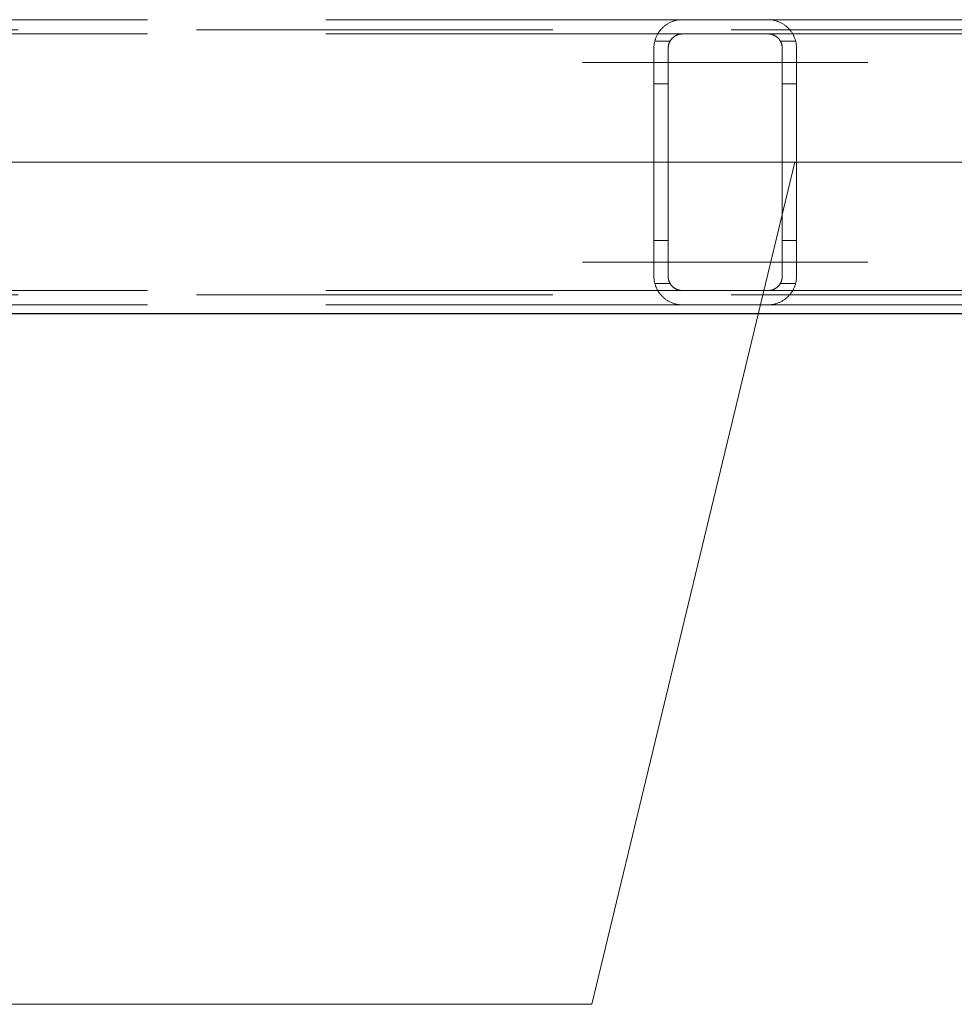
# Model space of a CAD drawing. Header units: millimetres. Extents: x -845 to -83, y 8759 to 9255.
# Tile 83 of 197: x -516.17 to -509.62, y 8995.34 to 9002.24. Entities that reach past the tile are written whole.
import ezdxf

# ---------------------------------------------------------------- set-up
doc = ezdxf.new("R2010")
doc.units = ezdxf.units.MM
doc.header["$LTSCALE"] = 10
doc.linetypes.add('HIDDEN', pattern=[0.375, 0.25, -0.125])
doc.linetypes.add('MITTE', pattern=[2, 1.25, -0.25, 0.25, -0.25])
for name, color, linetype, lineweight in [('PS_Hidden', 2, 'HIDDEN', 9), ('PS_Mid', 5, 'MITTE', 15), ('PS_Pos', 1, 'Continuous', 15), ('PS_Shape', 161, 'Continuous', 30), ('PS_SOLID', 7, 'Continuous', 30)]:
    doc.layers.add(name, color=color, linetype=linetype, lineweight=lineweight)

# ---------------------------------------------------------------- blocks, each defined once
blk = doc.blocks.new('*X650')
at = {"layer": 'PS_Hidden', "color": 2, "linetype": 'HIDDEN'}
for p, q in [((-511.5231, 9002.2437), (-520.9231, 9002.2437)), ((-511.6244, 9002.2161), (-511.6199, 9002.2187)), ((-511.6199, 9002.2187), (-511.6152, 9002.2212)), ((-511.6152, 9002.2212), (-511.6103, 9002.2236)), ((-511.6103, 9002.2236), (-511.6053, 9002.226)), ((-511.6053, 9002.226), (-511.6002, 9002.2282)), ((-511.6002, 9002.2282), (-511.5949, 9002.2303)), ((-511.5949, 9002.2303), (-511.5895, 9002.2323)), ((-511.5895, 9002.2323), (-511.584, 9002.2342)), ((-511.584, 9002.2342), (-511.5783, 9002.2359)), ((-511.5783, 9002.2359), (-511.5724, 9002.2375)), ((-511.5724, 9002.2375), (-511.566, 9002.239)), ((-511.566, 9002.239), (-511.5593, 9002.2404)), ((-511.5593, 9002.2404), (-511.5523, 9002.2416)), ((-511.5523, 9002.2416), (-511.5451, 9002.2425)), ((-511.5451, 9002.2425), (-511.5377, 9002.2432)), ((-511.5377, 9002.2432), (-511.5303, 9002.2436)), ((-511.5303, 9002.2436), (-511.5231, 9002.2437)), ((-511.5231, 9002.2437), (-510.9231, 9002.2437)), ((-501.5746, 9002.2437), (-510.9231, 9002.2437)), ((-510.9231, 9002.2437), (-510.9157, 9002.2436)), ((-510.9157, 9002.2436), (-510.9083, 9002.2432)), ((-510.9083, 9002.2432), (-510.901, 9002.2425)), ((-510.901, 9002.2425), (-510.8939, 9002.2416)), ((-510.8939, 9002.2416), (-510.887, 9002.2404)), ((-510.887, 9002.2404), (-510.8804, 9002.2391)), ((-510.8804, 9002.2391), (-510.8741, 9002.2376)), ((-510.8741, 9002.2376), (-510.8681, 9002.236)), ((-510.8681, 9002.236), (-510.8624, 9002.2343)), ((-510.8624, 9002.2343), (-510.8572, 9002.2325)), ((-510.8572, 9002.2325), (-510.852, 9002.2307)), ((-510.852, 9002.2307), (-510.847, 9002.2287)), ((-510.847, 9002.2287), (-510.842, 9002.2265)), ((-510.842, 9002.2265), (-510.8372, 9002.2243)), ((-510.8372, 9002.2243), (-510.8325, 9002.222)), ((-510.8325, 9002.222), (-510.8279, 9002.2196)), ((-510.8279, 9002.2196), (-510.8234, 9002.217)), ((-638.6807, 9002.1737), (-482.9479, 9002.1737)), ((-511.6951, 9002.1457), (-511.6928, 9002.1495)), ((-511.6928, 9002.1495), (-511.6903, 9002.1534)), ((-511.6903, 9002.1534), (-511.6878, 9002.1571)), ((-511.6878, 9002.1571), (-511.6852, 9002.1608)), ((-511.6852, 9002.1608), (-511.6825, 9002.1645)), ((-511.6825, 9002.1645), (-511.6797, 9002.168)), ((-511.6797, 9002.168), (-511.6769, 9002.1715)), ((-511.6769, 9002.1715), (-511.674, 9002.175)), ((-511.674, 9002.175), (-511.671, 9002.1783)), ((-511.671, 9002.1783), (-511.6679, 9002.1816)), ((-511.6679, 9002.1816), (-511.6648, 9002.1848)), ((-511.6648, 9002.1848), (-511.6616, 9002.188)), ((-511.6616, 9002.188), (-511.6583, 9002.191)), ((-511.6583, 9002.191), (-511.655, 9002.194)), ((-511.655, 9002.194), (-511.6516, 9002.197)), ((-511.6516, 9002.197), (-511.6481, 9002.1998)), ((-511.6481, 9002.1998), (-511.6446, 9002.2026)), ((-511.6446, 9002.2026), (-511.6409, 9002.2053)), ((-511.6409, 9002.2053), (-511.637, 9002.208)), ((-511.637, 9002.208), (-511.633, 9002.2108)), ((-511.633, 9002.2108), (-511.6288, 9002.2134)), ((-511.6288, 9002.2134), (-511.6244, 9002.2161)), ((-510.8234, 9002.217), (-510.819, 9002.2145)), ((-510.819, 9002.2145), (-510.8148, 9002.2118)), ((-510.8148, 9002.2118), (-510.8106, 9002.2091)), ((-510.8106, 9002.2091), (-510.8066, 9002.2063)), ((-510.8066, 9002.2063), (-510.8028, 9002.2034)), ((-510.8028, 9002.2034), (-510.799, 9002.2005)), ((-510.799, 9002.2005), (-510.7954, 9002.1976)), ((-510.7954, 9002.1976), (-510.7919, 9002.1946)), ((-510.7919, 9002.1946), (-510.7885, 9002.1917)), ((-510.7885, 9002.1917), (-510.7853, 9002.1887)), ((-510.7853, 9002.1887), (-510.7821, 9002.1856)), ((-510.7821, 9002.1856), (-510.7791, 9002.1826)), ((-510.7791, 9002.1826), (-510.7762, 9002.1795)), ((-510.7762, 9002.1795), (-510.7733, 9002.1762)), ((-510.7733, 9002.1762), (-510.7704, 9002.1729)), ((-510.7704, 9002.1729), (-510.7676, 9002.1695)), ((-510.7676, 9002.1695), (-510.7649, 9002.1661)), ((-510.7649, 9002.1661), (-510.7622, 9002.1625)), ((-510.7622, 9002.1625), (-510.7596, 9002.1589)), ((-510.7596, 9002.1589), (-510.757, 9002.1552)), ((-510.757, 9002.1552), (-510.7545, 9002.1514)), ((-510.7545, 9002.1514), (-510.7521, 9002.1475)), ((-511.5231, 9002.1437), (-520.9231, 9002.1437)), ((-511.7203, 9002.0764), (-511.7195, 9002.081)), ((-511.7195, 9002.081), (-511.7186, 9002.0856)), ((-511.7186, 9002.0856), (-511.7175, 9002.0902)), ((-511.7175, 9002.0902), (-511.7164, 9002.0947)), ((-511.6097, 9002.0937), (-511.7167, 9002.0937)), ((-511.7164, 9002.0947), (-511.7152, 9002.0992)), ((-511.7152, 9002.0992), (-511.7138, 9002.1036)), ((-511.7138, 9002.1036), (-511.7124, 9002.1081)), ((-511.7124, 9002.1081), (-511.7108, 9002.1124)), ((-511.7108, 9002.1124), (-511.7092, 9002.1168)), ((-511.7092, 9002.1168), (-511.7075, 9002.1211)), ((-511.7075, 9002.1211), (-511.7056, 9002.1253)), ((-511.7056, 9002.1253), (-511.7037, 9002.1295)), ((-511.7037, 9002.1295), (-511.7017, 9002.1336)), ((-511.7017, 9002.1336), (-511.6996, 9002.1377)), ((-511.6996, 9002.1377), (-511.6974, 9002.1417)), ((-511.6974, 9002.1417), (-511.6951, 9002.1457)), ((-511.6161, 9002.0804), (-511.6169, 9002.0783)), ((-511.6152, 9002.0825), (-511.6161, 9002.0804)), ((-511.6143, 9002.0846), (-511.6152, 9002.0825)), ((-511.6133, 9002.0867), (-511.6143, 9002.0846)), ((-511.6123, 9002.0888), (-511.6133, 9002.0867)), ((-511.6113, 9002.0908), (-511.6123, 9002.0888)), ((-511.6102, 9002.0928), (-511.6113, 9002.0908)), ((-511.609, 9002.0948), (-511.6102, 9002.0928)), ((-511.6078, 9002.0968), (-511.609, 9002.0948)), ((-511.6066, 9002.0987), (-511.6078, 9002.0968)), ((-511.6053, 9002.1007), (-511.6066, 9002.0987)), ((-511.6039, 9002.1025), (-511.6053, 9002.1007)), ((-511.6025, 9002.1044), (-511.6039, 9002.1025)), ((-511.6011, 9002.1063), (-511.6025, 9002.1044)), ((-511.5996, 9002.1081), (-511.6011, 9002.1063)), ((-511.598, 9002.1099), (-511.5996, 9002.1081)), ((-511.5965, 9002.1116), (-511.598, 9002.1099)), ((-511.5948, 9002.1134), (-511.5965, 9002.1116)), ((-511.5931, 9002.115), (-511.5948, 9002.1134)), ((-511.5914, 9002.1167), (-511.5931, 9002.115)), ((-511.5896, 9002.1183), (-511.5914, 9002.1167)), ((-511.5878, 9002.1199), (-511.5896, 9002.1183)), ((-511.5859, 9002.1215), (-511.5878, 9002.1199)), ((-511.584, 9002.123), (-511.5859, 9002.1215)), ((-511.5819, 9002.1245), (-511.584, 9002.123)), ((-511.5798, 9002.126), (-511.5819, 9002.1245)), ((-511.5776, 9002.1275), (-511.5798, 9002.126)), ((-511.5753, 9002.129), (-511.5776, 9002.1275)), ((-511.5729, 9002.1304), (-511.5753, 9002.129)), ((-511.5705, 9002.1317), (-511.5729, 9002.1304)), ((-511.568, 9002.133), (-511.5705, 9002.1317)), ((-511.5654, 9002.1343), (-511.568, 9002.133)), ((-511.5627, 9002.1355), (-511.5654, 9002.1343)), ((-511.56, 9002.1366), (-511.5627, 9002.1355)), ((-511.5572, 9002.1377), (-511.56, 9002.1366)), ((-511.5543, 9002.1387), (-511.5572, 9002.1377)), ((-511.5514, 9002.1396), (-511.5543, 9002.1387)), ((-511.5484, 9002.1405), (-511.5514, 9002.1396)), ((-511.5453, 9002.1412), (-511.5484, 9002.1405)), ((-511.5422, 9002.1419), (-511.5453, 9002.1412)), ((-511.5391, 9002.1424), (-511.5422, 9002.1419)), ((-511.536, 9002.1429), (-511.5391, 9002.1424)), ((-511.5328, 9002.1432), (-511.536, 9002.1429)), ((-511.5295, 9002.1435), (-511.5328, 9002.1432)), ((-511.5263, 9002.1437), (-511.5295, 9002.1435)), ((-511.5231, 9002.1437), (-511.5263, 9002.1437)), ((-510.9231, 9002.1437), (-511.5231, 9002.1437)), ((-501.7831, 9002.1437), (-510.9231, 9002.1437)), ((-510.9197, 9002.1437), (-510.9231, 9002.1437)), ((-510.9231, 9002.1437), (-510.9231, 9002.1437)), ((-510.9163, 9002.1435), (-510.9197, 9002.1437)), ((-510.9129, 9002.1432), (-510.9163, 9002.1435)), ((-510.9096, 9002.1428), (-510.9129, 9002.1432)), ((-510.9062, 9002.1423), (-510.9096, 9002.1428)), ((-510.9029, 9002.1417), (-510.9062, 9002.1423)), ((-510.8997, 9002.1409), (-510.9029, 9002.1417)), ((-510.8966, 9002.1401), (-510.8997, 9002.1409)), ((-510.8936, 9002.1393), (-510.8966, 9002.1401)), ((-510.8907, 9002.1383), (-510.8936, 9002.1393)), ((-510.888, 9002.1374), (-510.8907, 9002.1383)), ((-510.8853, 9002.1363), (-510.888, 9002.1374)), ((-510.8828, 9002.1352), (-510.8853, 9002.1363)), ((-510.8802, 9002.134), (-510.8828, 9002.1352)), ((-510.8777, 9002.1328), (-510.8802, 9002.134)), ((-510.8752, 9002.1315), (-510.8777, 9002.1328)), ((-510.8728, 9002.1301), (-510.8752, 9002.1315)), ((-510.8705, 9002.1287), (-510.8728, 9002.1301)), ((-510.8682, 9002.1272), (-510.8705, 9002.1287)), ((-510.866, 9002.1257), (-510.8682, 9002.1272)), ((-510.8638, 9002.1242), (-510.866, 9002.1257)), ((-510.8617, 9002.1226), (-510.8638, 9002.1242)), ((-510.8597, 9002.121), (-510.8617, 9002.1226)), ((-510.8578, 9002.1194), (-510.8597, 9002.121)), ((-510.856, 9002.1178), (-510.8578, 9002.1194)), ((-510.8542, 9002.1162), (-510.856, 9002.1178)), ((-510.8526, 9002.1146), (-510.8542, 9002.1162)), ((-510.851, 9002.113), (-510.8526, 9002.1146)), ((-510.8494, 9002.1114), (-510.851, 9002.113)), ((-510.8479, 9002.1097), (-510.8494, 9002.1114)), ((-510.8464, 9002.1079), (-510.8479, 9002.1097)), ((-510.845, 9002.1062), (-510.8464, 9002.1079)), ((-510.8436, 9002.1044), (-510.845, 9002.1062)), ((-510.8423, 9002.1025), (-510.8436, 9002.1044)), ((-510.841, 9002.1007), (-510.8423, 9002.1025)), ((-510.8397, 9002.0988), (-510.841, 9002.1007)), ((-510.8385, 9002.0968), (-510.8397, 9002.0988)), ((-510.8373, 9002.0949), (-510.8385, 9002.0968)), ((-510.8362, 9002.0929), (-510.8373, 9002.0949)), ((-510.7294, 9002.0937), (-510.8365, 9002.0937)), ((-510.8351, 9002.0909), (-510.8362, 9002.0929)), ((-510.8341, 9002.0889), (-510.8351, 9002.0909)), ((-510.8331, 9002.0869), (-510.8341, 9002.0889)), ((-510.8321, 9002.0848), (-510.8331, 9002.0869)), ((-510.8312, 9002.0827), (-510.8321, 9002.0848)), ((-510.8304, 9002.0806), (-510.8312, 9002.0827)), ((-510.8295, 9002.0785), (-510.8304, 9002.0806)), ((-510.7521, 9002.1475), (-510.7498, 9002.1436)), ((-510.7498, 9002.1436), (-510.7476, 9002.1396)), ((-510.7476, 9002.1396), (-510.7454, 9002.1355)), ((-510.7454, 9002.1355), (-510.7433, 9002.1314)), ((-510.7433, 9002.1314), (-510.7413, 9002.1272)), ((-510.7413, 9002.1272), (-510.7394, 9002.1229)), ((-510.7394, 9002.1229), (-510.7376, 9002.1186)), ((-510.7376, 9002.1186), (-510.7359, 9002.1142)), ((-510.7359, 9002.1142), (-510.7343, 9002.1098)), ((-510.7343, 9002.1098), (-510.7328, 9002.1053)), ((-510.7328, 9002.1053), (-510.7314, 9002.1007)), ((-510.7314, 9002.1007), (-510.7301, 9002.0961)), ((-510.7301, 9002.0961), (-510.7289, 9002.0915)), ((-510.7289, 9002.0915), (-510.7278, 9002.0868)), ((-510.7278, 9002.0868), (-510.7268, 9002.0821)), ((-510.7268, 9002.0821), (-510.726, 9002.0774)), ((-511.7231, 9002.0437), (-511.723, 9002.0484)), ((-511.7231, 9000.4437), (-511.7231, 9002.0437)), ((-511.723, 9002.0484), (-511.7228, 9002.0531)), ((-511.7228, 9002.0531), (-511.7225, 9002.0578)), ((-511.7225, 9002.0578), (-511.7222, 9002.0625)), ((-511.7222, 9002.0625), (-511.7217, 9002.0671)), ((-511.7217, 9002.0671), (-511.721, 9002.0718)), ((-511.721, 9002.0718), (-511.7203, 9002.0764)), ((-511.623, 9002.0459), (-511.6231, 9002.0437)), ((-511.6231, 9002.0437), (-511.6231, 9000.4437)), ((-511.6231, 9002.0437), (-511.6231, 9002.0437)), ((-511.6228, 9002.0502), (-511.623, 9002.048)), ((-511.623, 9002.048), (-511.623, 9002.0459)), ((-511.6227, 9002.0523), (-511.6228, 9002.0502)), ((-511.6225, 9002.0545), (-511.6227, 9002.0523)), ((-511.6222, 9002.0567), (-511.6225, 9002.0545)), ((-511.6219, 9002.0589), (-511.6222, 9002.0567)), ((-511.6215, 9002.061), (-511.6219, 9002.0589)), ((-511.6211, 9002.0632), (-511.6215, 9002.061)), ((-511.6207, 9002.0654), (-511.6211, 9002.0632)), ((-511.6202, 9002.0676), (-511.6207, 9002.0654)), ((-511.6196, 9002.0697), (-511.6202, 9002.0676)), ((-511.619, 9002.0719), (-511.6196, 9002.0697)), ((-511.6183, 9002.074), (-511.619, 9002.0719)), ((-511.6176, 9002.0762), (-511.6183, 9002.074)), ((-511.6169, 9002.0783), (-511.6176, 9002.0762)), ((-510.8288, 9002.0764), (-510.8295, 9002.0785)), ((-510.828, 9002.0742), (-510.8288, 9002.0764)), ((-510.8274, 9002.0721), (-510.828, 9002.0742)), ((-510.8267, 9002.0699), (-510.8274, 9002.0721)), ((-510.8262, 9002.0677), (-510.8267, 9002.0699)), ((-510.8256, 9002.0656), (-510.8262, 9002.0677)), ((-510.8251, 9002.0634), (-510.8256, 9002.0656)), ((-510.8247, 9002.0612), (-510.8251, 9002.0634)), ((-510.8243, 9002.059), (-510.8247, 9002.0612)), ((-510.824, 9002.0568), (-510.8243, 9002.059)), ((-510.8237, 9002.0546), (-510.824, 9002.0568)), ((-510.8235, 9002.0524), (-510.8237, 9002.0546)), ((-510.8233, 9002.0502), (-510.8235, 9002.0524)), ((-510.8232, 9002.0481), (-510.8233, 9002.0502)), ((-510.8231, 9002.0459), (-510.8232, 9002.0481)), ((-510.8231, 9002.0437), (-510.8231, 9002.0459)), ((-510.8231, 9000.4437), (-510.8231, 9002.0437)), ((-510.726, 9002.0774), (-510.7252, 9002.0726)), ((-510.7252, 9002.0726), (-510.7245, 9002.0678)), ((-510.7245, 9002.0678), (-510.724, 9002.063)), ((-510.724, 9002.063), (-510.7236, 9002.0582)), ((-510.7236, 9002.0582), (-510.7233, 9002.0534)), ((-510.7233, 9002.0534), (-510.7231, 9002.0486)), ((-510.7231, 9002.0486), (-510.7231, 9002.0437)), ((-510.7231, 9002.0437), (-510.7231, 9000.4437)), ((-511.6231, 9001.7937), (-511.7231, 9001.7937)), ((-510.7231, 9001.7937), (-510.8231, 9001.7937)), ((-511.6231, 9000.6937), (-511.7231, 9000.6937)), ((-510.7231, 9000.6937), (-510.8231, 9000.6937)), ((-511.723, 9000.439), (-511.7231, 9000.4437)), ((-511.7228, 9000.4343), (-511.723, 9000.439)), ((-511.7225, 9000.4296), (-511.7228, 9000.4343)), ((-511.7222, 9000.425), (-511.7225, 9000.4296)), ((-511.7217, 9000.4203), (-511.7222, 9000.425)), ((-511.6231, 9000.4437), (-511.623, 9000.4416)), ((-511.623, 9000.4416), (-511.623, 9000.4394)), ((-511.623, 9000.4394), (-511.6228, 9000.4373)), ((-511.6228, 9000.4373), (-511.6227, 9000.4351)), ((-511.6227, 9000.4351), (-511.6225, 9000.4329)), ((-511.6225, 9000.4329), (-511.6222, 9000.4307)), ((-511.6222, 9000.4307), (-511.6219, 9000.4286)), ((-511.6219, 9000.4286), (-511.6215, 9000.4264)), ((-511.6215, 9000.4264), (-511.6211, 9000.4242)), ((-511.6211, 9000.4242), (-511.6207, 9000.422)), ((-511.6207, 9000.422), (-511.6202, 9000.4199)), ((-510.8262, 9000.4197), (-510.8256, 9000.4219)), ((-510.8256, 9000.4219), (-510.8251, 9000.424)), ((-510.8251, 9000.424), (-510.8247, 9000.4262)), ((-510.8247, 9000.4262), (-510.8243, 9000.4284)), ((-510.8243, 9000.4284), (-510.824, 9000.4306)), ((-510.824, 9000.4306), (-510.8237, 9000.4328)), ((-510.8237, 9000.4328), (-510.8235, 9000.435)), ((-510.8235, 9000.435), (-510.8233, 9000.4372)), ((-510.8233, 9000.4372), (-510.8232, 9000.4394)), ((-510.8232, 9000.4394), (-510.8231, 9000.4415)), ((-510.8231, 9000.4415), (-510.8231, 9000.4437)), ((-510.724, 9000.4244), (-510.7245, 9000.4196)), ((-510.7236, 9000.4292), (-510.724, 9000.4244)), ((-510.7233, 9000.434), (-510.7236, 9000.4292)), ((-510.7231, 9000.4389), (-510.7233, 9000.434)), ((-510.7231, 9000.4437), (-510.7231, 9000.4389)), ((-511.721, 9000.4157), (-511.7217, 9000.4203)), ((-511.7203, 9000.411), (-511.721, 9000.4157)), ((-511.7195, 9000.4064), (-511.7203, 9000.411)), ((-511.7186, 9000.4018), (-511.7195, 9000.4064)), ((-511.7175, 9000.3973), (-511.7186, 9000.4018)), ((-511.7164, 9000.3927), (-511.7175, 9000.3973)), ((-511.6097, 9000.3937), (-511.7167, 9000.3937)), ((-511.7152, 9000.3882), (-511.7164, 9000.3927)), ((-511.7138, 9000.3838), (-511.7152, 9000.3882)), ((-511.7124, 9000.3794), (-511.7138, 9000.3838)), ((-511.7108, 9000.375), (-511.7124, 9000.3794)), ((-511.7092, 9000.3706), (-511.7108, 9000.375)), ((-511.7075, 9000.3664), (-511.7092, 9000.3706)), ((-511.7056, 9000.3621), (-511.7075, 9000.3664)), ((-511.7037, 9000.3579), (-511.7056, 9000.3621)), ((-511.7017, 9000.3538), (-511.7037, 9000.3579)), ((-511.6996, 9000.3497), (-511.7017, 9000.3538)), ((-511.6202, 9000.4199), (-511.6196, 9000.4177)), ((-511.6196, 9000.4177), (-511.619, 9000.4155)), ((-511.619, 9000.4155), (-511.6183, 9000.4134)), ((-511.6183, 9000.4134), (-511.6176, 9000.4112)), ((-511.6176, 9000.4112), (-511.6169, 9000.4091)), ((-511.6169, 9000.4091), (-511.6161, 9000.407)), ((-511.6161, 9000.407), (-511.6152, 9000.4049)), ((-511.6152, 9000.4049), (-511.6143, 9000.4028)), ((-511.6143, 9000.4028), (-511.6133, 9000.4007)), ((-511.6133, 9000.4007), (-511.6123, 9000.3987)), ((-511.6123, 9000.3987), (-511.6113, 9000.3966)), ((-511.6113, 9000.3966), (-511.6102, 9000.3946)), ((-511.6102, 9000.3946), (-511.609, 9000.3926)), ((-511.609, 9000.3926), (-511.6078, 9000.3906)), ((-511.6078, 9000.3906), (-511.6066, 9000.3887)), ((-511.6066, 9000.3887), (-511.6053, 9000.3868)), ((-511.6053, 9000.3868), (-511.6039, 9000.3849)), ((-511.6039, 9000.3849), (-511.6025, 9000.383)), ((-511.6025, 9000.383), (-511.6011, 9000.3812)), ((-511.6011, 9000.3812), (-511.5996, 9000.3793)), ((-511.5996, 9000.3793), (-511.598, 9000.3775)), ((-511.598, 9000.3775), (-511.5965, 9000.3758)), ((-511.5965, 9000.3758), (-511.5948, 9000.3741)), ((-511.5948, 9000.3741), (-511.5931, 9000.3724)), ((-511.5931, 9000.3724), (-511.5914, 9000.3707)), ((-511.5914, 9000.3707), (-511.5896, 9000.3691)), ((-511.5896, 9000.3691), (-511.5878, 9000.3675)), ((-511.5878, 9000.3675), (-511.5859, 9000.3659)), ((-511.5859, 9000.3659), (-511.584, 9000.3644)), ((-511.584, 9000.3644), (-511.5819, 9000.3629)), ((-511.5819, 9000.3629), (-511.5798, 9000.3614)), ((-511.5798, 9000.3614), (-511.5776, 9000.3599)), ((-511.5776, 9000.3599), (-511.5753, 9000.3585)), ((-511.5753, 9000.3585), (-511.5729, 9000.3571)), ((-511.5729, 9000.3571), (-511.5705, 9000.3557)), ((-511.5705, 9000.3557), (-511.568, 9000.3544)), ((-511.568, 9000.3544), (-511.5654, 9000.3531)), ((-511.5654, 9000.3531), (-511.5627, 9000.3519)), ((-510.8828, 9000.3522), (-510.8802, 9000.3534)), ((-510.8802, 9000.3534), (-510.8777, 9000.3547)), ((-510.8777, 9000.3547), (-510.8752, 9000.356)), ((-510.8752, 9000.356), (-510.8728, 9000.3573)), ((-510.8728, 9000.3573), (-510.8705, 9000.3588)), ((-510.8705, 9000.3588), (-510.8682, 9000.3602)), ((-510.8682, 9000.3602), (-510.866, 9000.3617)), ((-510.866, 9000.3617), (-510.8638, 9000.3632)), ((-510.8638, 9000.3632), (-510.8617, 9000.3648)), ((-510.8617, 9000.3648), (-510.8597, 9000.3664)), ((-510.8597, 9000.3664), (-510.8578, 9000.368)), ((-510.8578, 9000.368), (-510.856, 9000.3696)), ((-510.856, 9000.3696), (-510.8542, 9000.3712)), ((-510.8542, 9000.3712), (-510.8526, 9000.3728)), ((-510.8526, 9000.3728), (-510.851, 9000.3744)), ((-510.851, 9000.3744), (-510.8494, 9000.3761)), ((-510.8494, 9000.3761), (-510.8479, 9000.3778)), ((-510.8479, 9000.3778), (-510.8464, 9000.3795)), ((-510.8464, 9000.3795), (-510.845, 9000.3813)), ((-510.845, 9000.3813), (-510.8436, 9000.3831)), ((-510.8436, 9000.3831), (-510.8423, 9000.3849)), ((-510.8423, 9000.3849), (-510.841, 9000.3868)), ((-510.841, 9000.3868), (-510.8397, 9000.3887)), ((-510.8397, 9000.3887), (-510.8385, 9000.3906)), ((-510.8385, 9000.3906), (-510.8373, 9000.3925)), ((-510.8373, 9000.3925), (-510.8362, 9000.3945)), ((-510.7294, 9000.3937), (-510.8365, 9000.3937)), ((-510.8362, 9000.3945), (-510.8351, 9000.3965)), ((-510.8351, 9000.3965), (-510.8341, 9000.3985)), ((-510.8341, 9000.3985), (-510.8331, 9000.4006)), ((-510.8331, 9000.4006), (-510.8321, 9000.4026)), ((-510.8321, 9000.4026), (-510.8312, 9000.4047)), ((-510.8312, 9000.4047), (-510.8304, 9000.4068)), ((-510.8304, 9000.4068), (-510.8295, 9000.4089)), ((-510.8295, 9000.4089), (-510.8288, 9000.4111)), ((-510.8288, 9000.4111), (-510.828, 9000.4132)), ((-510.828, 9000.4132), (-510.8274, 9000.4154)), ((-510.8274, 9000.4154), (-510.8267, 9000.4175)), ((-510.8267, 9000.4175), (-510.8262, 9000.4197)), ((-510.7433, 9000.356), (-510.7454, 9000.3519)), ((-510.7413, 9000.3602), (-510.7433, 9000.356)), ((-510.7394, 9000.3645), (-510.7413, 9000.3602)), ((-510.7376, 9000.3688), (-510.7394, 9000.3645)), ((-510.7359, 9000.3732), (-510.7376, 9000.3688)), ((-510.7343, 9000.3776), (-510.7359, 9000.3732)), ((-510.7328, 9000.3821), (-510.7343, 9000.3776)), ((-510.7314, 9000.3867), (-510.7328, 9000.3821)), ((-510.7301, 9000.3913), (-510.7314, 9000.3867)), ((-510.7289, 9000.3959), (-510.7301, 9000.3913)), ((-510.7278, 9000.4006), (-510.7289, 9000.3959)), ((-510.7268, 9000.4053), (-510.7278, 9000.4006)), ((-510.726, 9000.41), (-510.7268, 9000.4053)), ((-510.7252, 9000.4148), (-510.726, 9000.41)), ((-510.7245, 9000.4196), (-510.7252, 9000.4148)), ((-638.6807, 9000.3137), (-482.9479, 9000.3137)), ((-511.5231, 9000.3437), (-520.9231, 9000.3437)), ((-511.6974, 9000.3457), (-511.6996, 9000.3497)), ((-511.6951, 9000.3418), (-511.6974, 9000.3457)), ((-511.6928, 9000.3379), (-511.6951, 9000.3418)), ((-511.6903, 9000.334), (-511.6928, 9000.3379)), ((-511.6878, 9000.3303), (-511.6903, 9000.334)), ((-511.6852, 9000.3266), (-511.6878, 9000.3303)), ((-511.6825, 9000.3229), (-511.6852, 9000.3266)), ((-511.6797, 9000.3194), (-511.6825, 9000.3229)), ((-511.6769, 9000.3159), (-511.6797, 9000.3194)), ((-511.674, 9000.3125), (-511.6769, 9000.3159)), ((-511.671, 9000.3091), (-511.674, 9000.3125)), ((-511.6679, 9000.3058), (-511.671, 9000.3091)), ((-511.6648, 9000.3026), (-511.6679, 9000.3058)), ((-511.6616, 9000.2994), (-511.6648, 9000.3026)), ((-511.6583, 9000.2964), (-511.6616, 9000.2994)), ((-511.655, 9000.2934), (-511.6583, 9000.2964)), ((-511.6516, 9000.2905), (-511.655, 9000.2934)), ((-511.6481, 9000.2876), (-511.6516, 9000.2905)), ((-511.6446, 9000.2849), (-511.6481, 9000.2876)), ((-511.6409, 9000.2821), (-511.6446, 9000.2849)), ((-511.5627, 9000.3519), (-511.56, 9000.3508)), ((-511.56, 9000.3508), (-511.5572, 9000.3497)), ((-511.5572, 9000.3497), (-511.5543, 9000.3487)), ((-511.5543, 9000.3487), (-511.5514, 9000.3478)), ((-511.5514, 9000.3478), (-511.5484, 9000.347)), ((-511.5484, 9000.347), (-511.5453, 9000.3462)), ((-511.5453, 9000.3462), (-511.5422, 9000.3456)), ((-511.5422, 9000.3456), (-511.5391, 9000.345)), ((-511.5391, 9000.345), (-511.536, 9000.3445)), ((-511.536, 9000.3445), (-511.5328, 9000.3442)), ((-511.5328, 9000.3442), (-511.5295, 9000.3439)), ((-511.5295, 9000.3439), (-511.5263, 9000.3438)), ((-511.5263, 9000.3438), (-511.5231, 9000.3437)), ((-511.5231, 9000.3437), (-510.9231, 9000.3437)), ((-510.9231, 9000.3437), (-510.9197, 9000.3438)), ((-501.7831, 9000.3437), (-510.9231, 9000.3437)), ((-510.9197, 9000.3438), (-510.9163, 9000.3439)), ((-510.9163, 9000.3439), (-510.9129, 9000.3442)), ((-510.9129, 9000.3442), (-510.9096, 9000.3446)), ((-510.9096, 9000.3446), (-510.9062, 9000.3451)), ((-510.9062, 9000.3451), (-510.9029, 9000.3458)), ((-510.9029, 9000.3458), (-510.8997, 9000.3465)), ((-510.8997, 9000.3465), (-510.8966, 9000.3473)), ((-510.8966, 9000.3473), (-510.8936, 9000.3482)), ((-510.8936, 9000.3482), (-510.8907, 9000.3491)), ((-510.8907, 9000.3491), (-510.888, 9000.3501)), ((-510.888, 9000.3501), (-510.8853, 9000.3511)), ((-510.8853, 9000.3511), (-510.8828, 9000.3522)), ((-510.8028, 9000.284), (-510.8066, 9000.2812)), ((-510.799, 9000.2869), (-510.8028, 9000.284)), ((-510.7954, 9000.2898), (-510.799, 9000.2869)), ((-510.7919, 9000.2928), (-510.7954, 9000.2898)), ((-510.7885, 9000.2958), (-510.7919, 9000.2928)), ((-510.7853, 9000.2988), (-510.7885, 9000.2958)), ((-510.7821, 9000.3018), (-510.7853, 9000.2988)), ((-510.7791, 9000.3048), (-510.7821, 9000.3018)), ((-510.7762, 9000.308), (-510.7791, 9000.3048)), ((-510.7733, 9000.3112), (-510.7762, 9000.308)), ((-510.7704, 9000.3145), (-510.7733, 9000.3112)), ((-510.7676, 9000.3179), (-510.7704, 9000.3145)), ((-510.7649, 9000.3214), (-510.7676, 9000.3179)), ((-510.7622, 9000.3249), (-510.7649, 9000.3214)), ((-510.7596, 9000.3285), (-510.7622, 9000.3249)), ((-510.757, 9000.3322), (-510.7596, 9000.3285)), ((-510.7545, 9000.336), (-510.757, 9000.3322)), ((-510.7521, 9000.3399), (-510.7545, 9000.336)), ((-510.7498, 9000.3438), (-510.7521, 9000.3399)), ((-510.7476, 9000.3478), (-510.7498, 9000.3438)), ((-510.7454, 9000.3519), (-510.7476, 9000.3478)), ((-511.5231, 9000.2437), (-520.9231, 9000.2437)), ((-511.637, 9000.2794), (-511.6409, 9000.2821)), ((-511.633, 9000.2767), (-511.637, 9000.2794)), ((-511.6288, 9000.274), (-511.633, 9000.2767)), ((-511.6244, 9000.2714), (-511.6288, 9000.274)), ((-511.6199, 9000.2688), (-511.6244, 9000.2714)), ((-511.6152, 9000.2663), (-511.6199, 9000.2688)), ((-511.6103, 9000.2638), (-511.6152, 9000.2663)), ((-511.6053, 9000.2615), (-511.6103, 9000.2638)), ((-511.6002, 9000.2592), (-511.6053, 9000.2615)), ((-511.5949, 9000.2571), (-511.6002, 9000.2592)), ((-511.5895, 9000.2551), (-511.5949, 9000.2571)), ((-511.584, 9000.2532), (-511.5895, 9000.2551)), ((-511.5783, 9000.2515), (-511.584, 9000.2532)), ((-511.5724, 9000.2499), (-511.5783, 9000.2515)), ((-511.566, 9000.2484), (-511.5724, 9000.2499)), ((-511.5593, 9000.247), (-511.566, 9000.2484)), ((-511.5523, 9000.2459), (-511.5593, 9000.247)), ((-511.5451, 9000.2449), (-511.5523, 9000.2459)), ((-511.5377, 9000.2443), (-511.5451, 9000.2449)), ((-511.5303, 9000.2438), (-511.5377, 9000.2443)), ((-511.5231, 9000.2437), (-511.5303, 9000.2438)), ((-510.9231, 9000.2437), (-511.5231, 9000.2437)), ((-510.9157, 9000.2439), (-510.9231, 9000.2437)), ((-501.5746, 9000.2437), (-510.9231, 9000.2437)), ((-510.9231, 9000.2437), (-510.9231, 9000.2437)), ((-510.9083, 9000.2443), (-510.9157, 9000.2439)), ((-510.901, 9000.2449), (-510.9083, 9000.2443)), ((-510.8939, 9000.2458), (-510.901, 9000.2449)), ((-510.887, 9000.247), (-510.8939, 9000.2458)), ((-510.8804, 9000.2483), (-510.887, 9000.247)), ((-510.8741, 9000.2498), (-510.8804, 9000.2483)), ((-510.8681, 9000.2514), (-510.8741, 9000.2498)), ((-510.8624, 9000.2531), (-510.8681, 9000.2514)), ((-510.8572, 9000.2549), (-510.8624, 9000.2531)), ((-510.852, 9000.2568), (-510.8572, 9000.2549)), ((-510.847, 9000.2588), (-510.852, 9000.2568)), ((-510.842, 9000.2609), (-510.847, 9000.2588)), ((-510.8372, 9000.2631), (-510.842, 9000.2609)), ((-510.8325, 9000.2654), (-510.8372, 9000.2631)), ((-510.8279, 9000.2679), (-510.8325, 9000.2654)), ((-510.8234, 9000.2704), (-510.8279, 9000.2679)), ((-510.819, 9000.273), (-510.8234, 9000.2704)), ((-510.8148, 9000.2756), (-510.819, 9000.273)), ((-510.8106, 9000.2784), (-510.8148, 9000.2756)), ((-510.8066, 9000.2812), (-510.8106, 9000.2784))]:
    blk.add_line(p, q, dxfattribs=at)
at = {"layer": 'PS_Mid', "color": 5, "linetype": 'MITTE'}
for p, q in [((-512.2231, 9001.9437), (-511.1231, 9001.9437)), ((-512.2231, 9001.9437), (-511.1231, 9001.9437)), ((-511.3231, 9001.9437), (-510.2231, 9001.9437)), ((-511.3231, 9001.9437), (-510.2231, 9001.9437)), ((-641.1763, 9001.2437), (-480.4523, 9001.2437)), ((-499.0494, 9001.2437), (-543.3967, 9001.2437)), ((-511.2231, 9001.2437), (-511.2231, 9001.2437)), ((-512.2231, 9000.5437), (-511.1231, 9000.5437)), ((-512.2231, 9000.5437), (-511.1231, 9000.5437)), ((-511.3231, 9000.5437), (-510.2231, 9000.5437)), ((-511.3231, 9000.5437), (-510.2231, 9000.5437))]:
    blk.add_line(p, q, dxfattribs=at)
at = {"layer": 'PS_SOLID', "color": 7, "linetype": 'Continuous'}
blk.add_line((-638.6807, 9000.1837), (-482.9479, 9000.1837), dxfattribs=at)
blk = doc.blocks.new('*X713')
at = {"color": 1}
for p in [(-510.7339, 9001.2437), (-517.1581, 8995.3369)]:
    blk.add_line(p, (-512.1581, 8995.3369), dxfattribs=at)

msp = doc.modelspace()

# ---------------------------------------------------------------- block references
at = {"layer": 'PS_Pos'}
msp.add_blockref('*X713', (0, 0), dxfattribs=at)
at = {"layer": 'PS_Shape', "color": 31}
msp.add_blockref('*X650', (0, 0), dxfattribs=at)

doc.saveas('drawing.dxf')
